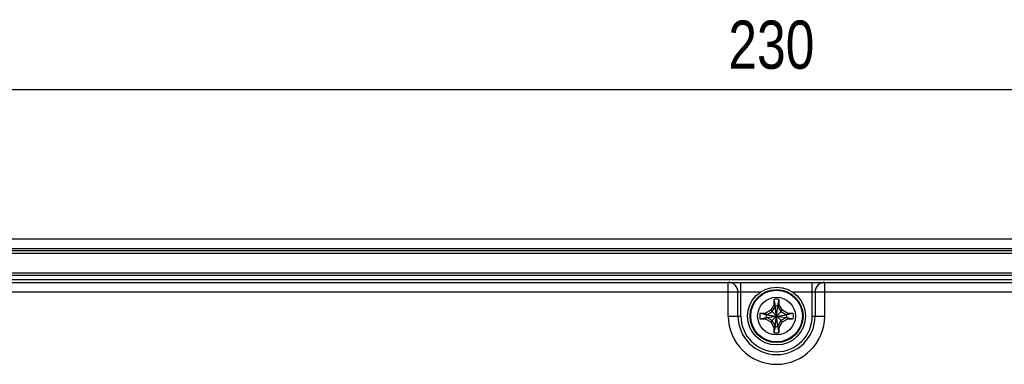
# Model space of a CAD drawing. Extents: x 4 to 805, y 32 to 576.
# Tile 24 of 27: x 577 to 679, y 363 to 399. Entities that reach past the tile are written whole.
import ezdxf

# ---------------------------------------------------------------- set-up
doc = ezdxf.new("R2010")
doc.units = 0
doc.header["$LTSCALE"] = 46.255
doc.header["$PDMODE"] = 3
doc.header["$PDSIZE"] = 0.3125
doc.layers.get('0').update_dxf_attribs({"linetype": 'CONTINUOUS'})
doc.layers.get('DEFPOINTS').update_dxf_attribs({"linetype": 'CONTINUOUS'})
doc.layers.add('DIM', color=7, linetype='CONTINUOUS')
doc.styles.get("Standard").update_dxf_attribs({"font": 'txt', "width": 0.8})
doc.dimstyles.get("Standard").update_dxf_attribs({"dimtxt": 0.18, "dimasz": 0.18, "dimexe": 0.18, "dimexo": 0.0625, "dimgap": 0.09, "dimtad": 0, "dimtih": 1, "dimtoh": 1, "dimzin": 0, "dimcen": 0.09, "dimazin": 3, "dimtfac": 1, "dimtofl": 0, "dimtmove": 0, "dimatfit": 3})

# ---------------------------------------------------------------- blocks, each defined once
blk = doc.blocks.new('*U54')
at = {"layer": 'DIM', "color": 0, "width": 0.8}
blk.add_text('230', height=5, dxfattribs=at).set_placement((650.1, 393.86))
blk = doc.blocks.new('*D47')
at = {"layer": 'DEFPOINTS', "color": 0, "linetype": 'CONTINUOUS'}
for p in [(770.1, 391.7), (540.1, 376.2), (770.1, 376.2)]:
    blk.add_point(p, dxfattribs=at)
at = {"layer": 'DIM', "color": 0, "linetype": 'CONTINUOUS'}
for p, q in [((540.1, 376.26), (540.1, 391.88)), ((540.28, 391.7), (769.92, 391.7)), ((770.1, 376.26), (770.1, 391.88))]:
    blk.add_line(p, q, dxfattribs=at)
for points in [[(540.28, 391.73), (540.28, 391.67), (540.1, 391.7)], [(769.92, 391.73), (769.92, 391.67), (770.1, 391.7)]]:
    blk.add_solid(points, dxfattribs=at)
blk.add_blockref('*U54', (0, 0))

msp = doc.modelspace()

# ---------------------------------------------------------------- linework, layer by layer
at = {"color": 7, "linetype": 'CONTINUOUS'}
for p, q in [((547.8, 376.2), (762.4, 376.2)), ((547.8, 375.2), (762.4, 375.2)), ((547.8, 375), (762.4, 375)), ((762.4, 374.7), (547.8, 374.7)), ((511.1, 371.7), (799.1, 371.7)), ((546.2, 372.7), (764, 372.7)), ((762.4, 372.4), (547.8, 372.4)), ((547.8, 372), (762.4, 372)), ((650.1, 368.2), (650.1, 371.7)), ((651.4, 368.2), (651.4, 371.7)), ((658.8, 368.2), (658.8, 371.7)), ((660.1, 368.2), (660.1, 371.7)), ((515.24, 370.7), (653.46, 370.7)), ((651.1, 368.2), (651.1, 370.7)), ((656.74, 370.7), (794.96, 370.7)), ((659.1, 370.7), (659.1, 368.2)), ((654.82, 369.92), (654.82, 369.36)), ((654.82, 369.92), (654.96, 369.27)), ((655.24, 369.27), (655.38, 369.92)), ((655.38, 369.36), (655.38, 369.92)), ((654.5, 368.8), (653.93, 368.48)), ((654.09, 368.34), (654.64, 368.66)), ((654.82, 369.36), (654.5, 368.8)), ((654.5, 367.59), (655.71, 368.8)), ((654.5, 368.8), (655.71, 367.59)), ((654.64, 368.66), (654.96, 369.21)), ((654.96, 369.21), (654.82, 369.36)), ((654.96, 367.12), (655.24, 369.27)), ((654.96, 369.21), (654.96, 369.27)), ((655.24, 367.12), (654.96, 369.27)), ((654.96, 367.18), (655.24, 369.21)), ((655.24, 367.18), (654.96, 369.21)), ((655.24, 369.21), (655.38, 369.36)), ((655.24, 369.27), (655.24, 369.21)), ((655.24, 369.21), (655.56, 368.66)), ((655.71, 368.8), (655.38, 369.36)), ((655.56, 368.66), (656.12, 368.34)), ((656.27, 368.48), (655.71, 368.8)), ((650.1, 368.2), (651.4, 368.2)), ((653.93, 368.48), (653.37, 368.48)), ((654.03, 368.34), (653.37, 368.48)), ((653.37, 367.92), (654.03, 368.06)), ((653.37, 367.92), (653.93, 367.92)), ((654.09, 368.34), (653.93, 368.48)), ((654.09, 368.06), (653.93, 367.92)), ((653.93, 367.92), (654.5, 367.59)), ((654.03, 368.06), (656.17, 368.34)), ((654.03, 368.34), (654.09, 368.34)), ((654.03, 368.34), (656.17, 368.06)), ((654.09, 368.06), (654.03, 368.06)), ((654.09, 368.06), (656.12, 368.34)), ((654.09, 368.34), (656.12, 368.06)), ((654.64, 367.73), (654.09, 368.06)), ((654.96, 367.18), (654.64, 367.73)), ((655.56, 367.73), (655.24, 367.18)), ((656.12, 368.06), (655.56, 367.73)), ((655.71, 367.59), (656.27, 367.92)), ((656.12, 368.34), (656.27, 368.48)), ((656.12, 368.34), (656.17, 368.34)), ((656.12, 368.06), (656.27, 367.92)), ((656.17, 368.06), (656.12, 368.06)), ((656.83, 368.48), (656.17, 368.34)), ((656.17, 368.06), (656.83, 367.92)), ((656.83, 368.48), (656.27, 368.48)), ((656.27, 367.92), (656.83, 367.92)), ((658.8, 368.2), (660.1, 368.2)), ((654.5, 367.59), (654.82, 367.03)), ((654.96, 367.18), (654.82, 367.03)), ((654.96, 367.12), (654.82, 366.47)), ((654.82, 367.03), (654.82, 366.47)), ((654.96, 367.12), (654.96, 367.18)), ((655.24, 367.18), (655.24, 367.12)), ((655.24, 367.18), (655.38, 367.03)), ((655.38, 366.47), (655.24, 367.12)), ((655.38, 367.03), (655.71, 367.59)), ((655.38, 366.47), (655.38, 367.03))]:
    msp.add_line(p, q, dxfattribs=at)
for radius in [3, 2.75, 2.68, 1.96]:
    msp.add_circle((655.1, 368.2), radius, dxfattribs=at)
for centre, radius, start, end in [((650.1, 370.7), 1, 0, 90), ((660.1, 370.7), 1, 90, 180), ((655.1, 368.2), 1.75, 80.7931, 99.2069), ((655.1, 368.19), 1.08, 82.5623, 97.4377), ((655.1, 368.2), 5, 180, 0), ((655.1, 368.2), 4, 180, 0), ((655.1, 368.2), 3.7, 180, 0), ((655.1, 368.2), 1.75, 170.7931, 189.2069), ((655.1, 368.2), 1.08, 172.5623, 187.4377), ((655.1, 368.2), 1.08, 352.5623, 7.4377), ((655.1, 368.2), 1.75, 350.7931, 9.2069), ((655.1, 368.2), 1.08, 262.5623, 277.4377), ((655.1, 368.2), 1.75, 260.7931, 279.2069)]:
    msp.add_arc(centre, radius, start, end, dxfattribs=at)

# ---------------------------------------------------------------- dimensions: what is measured, and where the dimension line sits
at = {"layer": 'DIM', "color": 7, "linetype": 'CONTINUOUS'}
dim = msp.add_linear_dim(base=(770.1, 391.7), p1=(540.1, 376.2), p2=(770.1, 376.2), dimstyle='Standard', override={"dimtxt": 5, "dimdec": 0}, dxfattribs=at)
dim.commit()
dim.dimension.update_dxf_attribs({"geometry": '*D47', "text_midpoint": (655.1, 396.36), "dimtype": 128})

doc.saveas('drawing.dxf')
